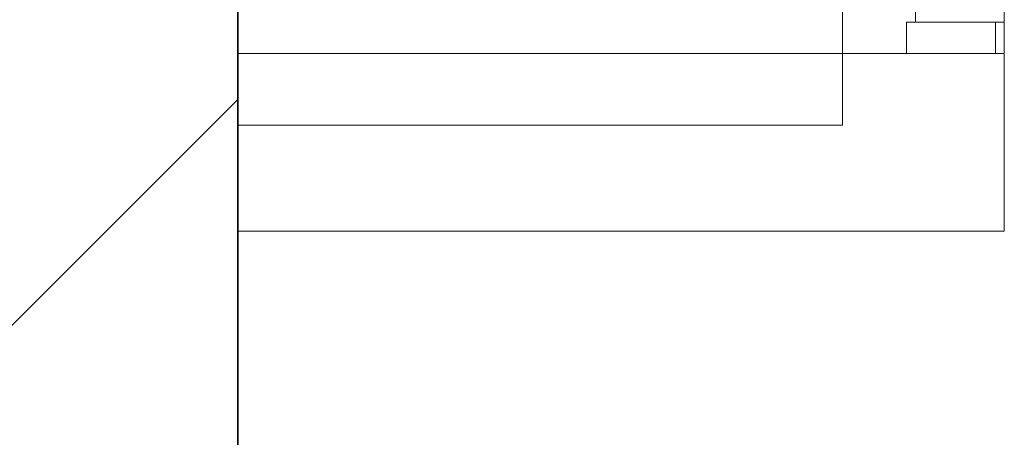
# Model space of a CAD drawing. Header units: millimetres. Extents: x 2826 to 3034, y 1533 to 1590.
# Tile 216 of 248: x 3027.238 to 3027.792, y 1554.686 to 1554.921. Entities that reach past the tile are written whole.
import ezdxf
from ezdxf.enums import TextEntityAlignment as Align

# ---------------------------------------------------------------- set-up
doc = ezdxf.new("R2010")
doc.units = ezdxf.units.MM
doc.set_wipeout_variables(frame=1)
doc.layers.add('_Caneta_No__220', color=7, linetype='Continuous', lineweight=15, true_color=0x8a8a8a)
doc.styles.add('ESTILO_GERADO_2', font='arial.ttf')

# ---------------------------------------------------------------- blocks, each defined once
blk = doc.blocks.new('A$Cdd268059')
at = {"layer": '_Caneta_No__220'}
h = blk.add_hatch(dxfattribs=at)
h.set_pattern_fill('TIJOLO_COMUM_0005', color=256, style=0, pattern_type=2)
h.set_pattern_definition([(45, (0.02328, 0.61931), (-0.11490485, 0.11490485), [])])
h.paths.add_polyline_path([(40.85732, 7.936), (41.00732, 7.936), (41.00732, 9.52391), (40.85732, 9.52391)])
blk.add_line((41.00732, 8.10889), (41.00732, 1.81931), dxfattribs=at)
for points in [[(0.83163, 1.81931), (18.84633, 1.81931), (18.85024, 0.04138), (25.16376, 0.05525), (25.16376, 1.81931), (41.00696, 1.81931), (41.00696, 17.38691), (31.02117, 17.38691), (31.02117, 11.61714), (18.84633, 11.61714), (18.84633, 10.41714), (0.83163, 10.41714)], [(41.00732, 8.10889), (41.43829, 8.10889), (41.43829, 9.11157), (41.00732, 9.11157)]]:
    blk.add_lwpolyline(points, close=True, dxfattribs=at)
for points in [[(41.00732, 7.936), (41.00732, 9.52391)], [(41.00732, 8.10889), (41.43829, 8.10889), (41.43829, 9.11157), (41.00732, 9.11157)]]:
    blk.add_lwpolyline(points, dxfattribs=at)
at = {"layer": '_Caneta_No__220', "style": 'ESTILO_GERADO_2'}
for p in [(34.43091, 10.5457), (35.03091, 10.5457)]:
    blk.add_attdef('txt', text='', height=0.12, dxfattribs=at).set_placement(p, align=Align.MIDDLE_CENTER)
blk.add_attdef('txt', text='', height=0.12, rotation=90, dxfattribs=at).set_placement((1.29582, 6.40326), align=Align.MIDDLE_CENTER)
blk.add_wipeout([(41.43829, 8.25657), (41.43329, 8.25657), (41.38829, 8.25657), (41.38829, 8.22657), (41.43329, 8.22657), (41.43829, 8.22657)]).dxf.layer = '_Caneta_No__220'
at = {"layer": '_Caneta_No__220'}
blk.add_lwpolyline([(41.43829, 8.25657), (41.43829, 8.22657)], dxfattribs=at)
blk.add_wipeout([(41.38329, 8.22657), (41.38329, 8.20657), (41.43329, 8.20657), (41.43329, 8.22657)]).dxf.layer = '_Caneta_No__220'
for points in [[(41.38829, 8.22657), (41.38829, 8.25657)], [(41.38329, 8.20657), (41.38329, 8.22657)], [(41.38329, 8.22657), (41.38829, 8.22657)], [(41.43829, 8.22657), (41.43329, 8.22657), (41.38829, 8.22657)], [(41.43329, 8.20657), (41.43329, 8.22657)], [(41.38329, 8.20657), (41.43329, 8.20657)]]:
    blk.add_lwpolyline(points, dxfattribs=at)
blk.add_wipeout([(41.43829, 8.20889), (41.00732, 8.20889), (41.00732, 8.10889), (41.43829, 8.10889)]).dxf.layer = '_Caneta_No__220'
blk.add_lwpolyline([(41.34732, 8.16853), (41.34732, 9.03853), (41.00732, 9.03853), (41.00732, 8.16853)], close=True, dxfattribs=at)
for points in [[(41.43829, 8.20889), (41.00732, 8.20889)], [(41.00732, 8.20889), (41.00732, 8.10889)], [(41.43829, 8.10889), (41.43829, 8.20889)], [(41.00732, 8.10889), (41.43829, 8.10889)]]:
    blk.add_lwpolyline(points, dxfattribs=at)

msp = doc.modelspace()

# ---------------------------------------------------------------- block references
msp.add_blockref('A$Cdd268059', (2986.35328, 1546.69336))

doc.saveas('drawing.dxf')
